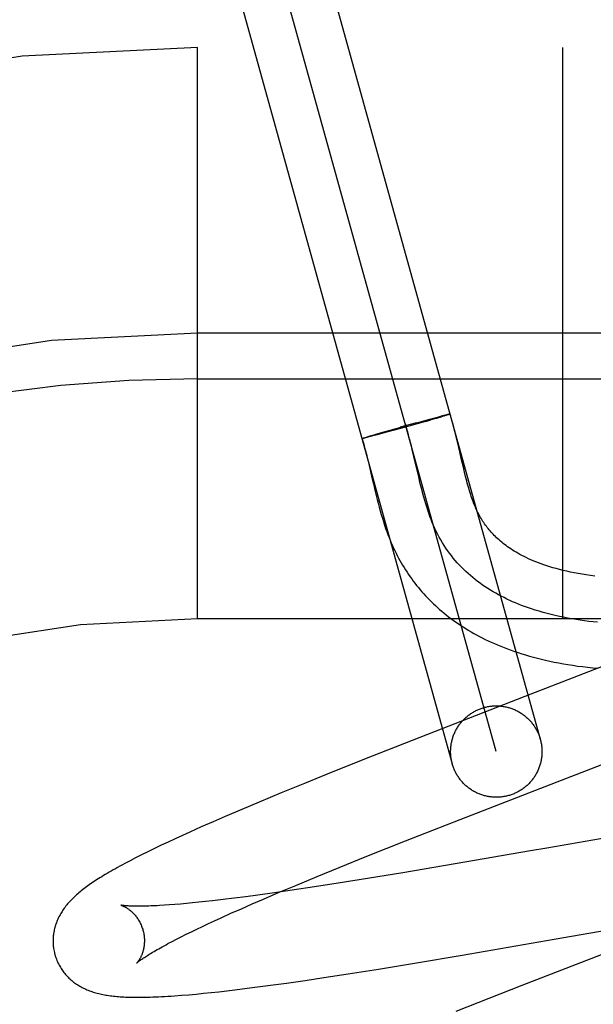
# Model space of a CAD drawing. Header units: inches. Extents: x 0 to 262, y 0 to 169.
# Tile 52 of 78: x 82.752 to 82.877, y 94.92 to 95.135. Entities that reach past the tile are written whole.
import ezdxf

# ---------------------------------------------------------------- set-up
doc = ezdxf.new("R2010")
doc.units = ezdxf.units.IN
doc.header["$LTSCALE"] = 14.3846153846
doc.header["$MEASUREMENT"] = 0
doc.linetypes.add('HIDDEN', pattern=[0.2, 0.1, -0.1])
doc.layers.add('DEFAULT_2', color=8, linetype='HIDDEN')

msp = doc.modelspace()

# ---------------------------------------------------------------- linework, layer by layer
at = {"layer": 'DEFAULT_2', "color": 8, "linetype": 'HIDDEN'}
for p, q in [((82.8146948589, 95.1609622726), (82.8655914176, 94.9779142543)), ((82.8559569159, 94.9752353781), (82.8050620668, 95.1582772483)), ((82.7954258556, 95.1556045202), (82.8463224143, 94.9725565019)), ((84.5380094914, 95.1292563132), (82.0430274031, 95.1292563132)), ((82.7905094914, 95.0042563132), (82.7905094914, 95.1292563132)), ((82.8705094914, 95.0042563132), (82.8705094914, 95.1292563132)), ((82.9005094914, 95.0667563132), (82.7905094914, 95.0667563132)), ((82.7905094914, 95.0567563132), (82.90800949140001, 95.0567563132)), ((82.8383163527, 95.047088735), (82.84107905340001, 95.04784231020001)), ((82.8404508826, 95.0474448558), (82.8416498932, 95.0477874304)), ((82.8410379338, 95.04783145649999), (82.8428217, 95.04830943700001)), ((82.8430219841, 95.04818403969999), (82.8413184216, 95.0476924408)), ((82.8427811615, 95.04829902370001), (82.8438790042, 95.0485877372)), ((82.8428763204, 95.0481415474), (82.8439276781, 95.0484497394)), ((82.8445055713, 95.0487500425), (82.84384303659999, 95.0485788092)), ((82.8445716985, 95.04864157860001), (82.8439276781, 95.0484497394)), ((82.8448777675, 95.0488443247), (82.8444348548, 95.0487314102)), ((82.8449343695, 95.0487516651), (82.8444765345, 95.0486132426)), ((82.8451185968, 95.0489041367), (82.8448164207, 95.04882829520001)), ((82.8451677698, 95.0488237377), (82.8448521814, 95.0487269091)), ((82.84526038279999, 95.0489386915), (82.8450640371, 95.0488899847)), ((82.845303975, 95.0488670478), (82.84509519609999, 95.0488016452)), ((82.8453868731, 95.04896892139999), (82.84526038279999, 95.0489386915)), ((82.84542373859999, 95.0489053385), (82.845303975, 95.0488670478)), ((82.8454978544, 95.0489947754), (82.8453868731, 95.04896892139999)), ((82.8455315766, 95.0489397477), (82.84542373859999, 95.0489053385)), ((82.8455737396, 95.04895464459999), (82.845477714, 95.0489228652)), ((82.8319194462, 95.04530046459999), (82.8361450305, 95.04648825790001)), ((82.8349998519, 95.0459172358), (82.8319265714, 95.0450750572)), ((82.8384759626, 95.0471327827), (82.8349374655, 95.04615157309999)), ((82.8404508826, 95.0474448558), (82.8349998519, 95.0459172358)), ((82.8266475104, 95.04373969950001), (82.8267063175, 95.0437599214)), ((82.8266792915, 95.04375116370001), (82.8267438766, 95.0437729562)), ((82.8267152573, 95.04376378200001), (82.8267855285, 95.043787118)), ((82.8267553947, 95.0437775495), (82.8268312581, 95.0438024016)), ((82.8267996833, 95.04379245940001), (82.826881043, 95.04381879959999)), ((82.826881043, 95.04381879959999), (82.8269926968, 95.0438549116)), ((82.82701599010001, 95.04378429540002), (82.8268989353, 95.04375684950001)), ((82.826957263, 95.0438439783), (82.827120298, 95.0438953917)), ((82.827149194, 95.0438163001), (82.82698669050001, 95.04377786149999)), ((82.8270826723, 95.0438839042), (82.8273007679, 95.04395198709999)), ((82.8273329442, 95.04386174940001), (82.8271134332, 95.0438080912)), ((82.8272636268, 95.0439401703), (82.82755406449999, 95.04402966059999)), ((82.8276432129, 95.0439390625), (82.8272983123, 95.04385280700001)), ((82.827507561, 95.0440152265), (82.8279447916, 95.04414760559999)), ((82.8280842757, 95.0440520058), (82.8275869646, 95.04392519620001)), ((82.82788531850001, 95.0441295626), (82.8285590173, 95.0443299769)), ((82.8287622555, 95.044228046), (82.8280482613, 95.0440424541)), ((82.82851443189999, 95.0443169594), (82.8296403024, 95.04464616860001)), ((82.8299226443, 95.0445353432), (82.8286692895, 95.0442039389)), ((82.8295983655, 95.04463407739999), (82.8319194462, 95.04530046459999)), ((82.8319265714, 95.0450750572), (82.8298948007, 95.04452772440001)), ((82.83156043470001, 95.0451982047), (82.8319194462, 95.04530046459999)), ((82.8475132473, 95.0426947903), (82.8471891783, 95.0440375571)), ((82.83792094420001, 95.0398027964), (82.8375652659, 95.0412940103)), ((82.84795480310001, 95.04080722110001), (82.8475132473, 95.0426947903)), ((82.8389658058, 95.03530697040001), (82.83792094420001, 95.0398027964)), ((82.8483599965, 95.0390527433), (82.84795480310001, 95.04080722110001)), ((82.8278907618, 95.0387559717), (82.8282714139, 95.03715001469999)), ((82.8487434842, 95.03741361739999), (82.8483599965, 95.0390527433)), ((82.8489924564, 95.0363777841), (82.8487434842, 95.03741361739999)), ((82.8393237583, 95.03381803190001), (82.8389658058, 95.03530697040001)), ((82.84923912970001, 95.035383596), (82.8489924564, 95.0363777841)), ((82.8290468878, 95.0338038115), (82.8294515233, 95.0320945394)), ((83.7905094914, 95.0042563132), (82.7905094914, 95.0042563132)), ((82.8797227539, 94.99402349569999), (82.86223493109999, 94.9872526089)), ((82.86223493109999, 94.9872526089), (82.84091488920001, 94.9789830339)), ((82.84091488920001, 94.9789830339), (82.8287570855, 94.9742087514)), ((82.8287570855, 94.9742087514), (82.820170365, 94.9707892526)), ((82.869286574, 94.9686400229), (82.8836551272, 94.97419977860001)), ((82.820170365, 94.9707892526), (82.8139298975, 94.9682694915)), ((82.8139298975, 94.9682694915), (82.8088873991, 94.96620616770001)), ((82.8480434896, 94.96039984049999), (82.869286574, 94.9686400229)), ((82.8088873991, 94.96620616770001), (82.8040082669, 94.9641810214)), ((82.8040082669, 94.9641810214), (82.8002342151, 94.96259116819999)), ((82.8002342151, 94.96259116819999), (82.7965843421, 94.9610303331)), ((82.7939333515, 94.9598797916), (82.7913588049, 94.95874659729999)), ((82.7965843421, 94.9610303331), (82.7939333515, 94.9598797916)), ((82.83604808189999, 94.9556888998), (82.8480434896, 94.96039984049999)), ((82.788862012, 94.9576304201), (82.7872418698, 94.9568957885)), ((82.7913588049, 94.95874659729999), (82.788862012, 94.9576304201)), ((82.78411635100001, 94.95545159), (82.7826111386, 94.9547413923)), ((82.7856592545, 94.95616928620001), (82.78411635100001, 94.95545159)), ((82.7872418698, 94.9568957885), (82.7856592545, 94.95616928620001)), ((82.8276410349, 94.95234095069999), (82.83604808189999, 94.9556888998)), ((82.8822848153, 94.9567999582), (82.8669863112, 94.9541200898)), ((82.779689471, 94.95332971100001), (82.7782992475, 94.9526398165)), ((82.7811350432, 94.9540341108), (82.779689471, 94.95332971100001)), ((82.7826111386, 94.9547413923), (82.7811350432, 94.9540341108)), ((82.8634336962, 94.95349921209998), (82.8469635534, 94.95065028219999)), ((82.8669863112, 94.9541200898), (82.8634336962, 94.95349921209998)), ((82.776990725, 94.9519777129), (82.77576922, 94.9513468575)), ((82.7782992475, 94.9526398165), (82.776990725, 94.9519777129)), ((82.8215743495, 94.9498918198), (82.8276410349, 94.95234095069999)), ((82.81670622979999, 94.94790077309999), (82.8215743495, 94.9498918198)), ((82.8355086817, 94.94871874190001), (82.82775698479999, 94.94744829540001)), ((82.8469635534, 94.95065028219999), (82.8355086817, 94.94871874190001)), ((82.81203190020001, 94.94596232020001), (82.81670622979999, 94.94790077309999)), ((82.82775698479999, 94.94744829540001), (82.8213416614, 94.9464270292)), ((82.80742187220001, 94.9443438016), (82.8037643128, 94.9438375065)), ((82.8050085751, 94.9429869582), (82.8084461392, 94.9444539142)), ((82.8112306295, 94.94489171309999), (82.80742187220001, 94.9443438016)), ((82.8084461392, 94.9444539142), (82.81203190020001, 94.94596232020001)), ((82.8161874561, 94.945631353), (82.8112306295, 94.94489171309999)), ((82.8213416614, 94.9464270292), (82.8161874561, 94.945631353)), ((82.79086324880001, 94.9422711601), (82.7894674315, 94.942130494)), ((82.7923104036, 94.9424244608), (82.79086324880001, 94.9422711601)), ((82.7938075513, 94.9425902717), (82.7923104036, 94.9424244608)), ((82.79614400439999, 94.94286209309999), (82.7938075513, 94.9425902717)), ((82.7985853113, 94.94316107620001), (82.79614400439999, 94.94286209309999)), ((82.8011269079, 94.943486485), (82.7985853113, 94.94316107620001)), ((82.8037643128, 94.9438375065), (82.8011269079, 94.943486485)), ((82.8025340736, 94.9419161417), (82.8050085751, 94.9429869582)), ((82.7844238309, 94.9416953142), (82.7833047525, 94.94161829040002)), ((82.7856011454, 94.941784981), (82.7844238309, 94.9416953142)), ((82.7868350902, 94.94188737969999), (82.7856011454, 94.941784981)), ((82.7881242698, 94.94200255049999), (82.7868350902, 94.94188737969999)), ((82.7894674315, 94.942130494), (82.7881242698, 94.94200255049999)), ((82.7978707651, 94.9398570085), (82.80015333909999, 94.9408722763)), ((82.80015333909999, 94.9408722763), (82.8025340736, 94.9419161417)), ((82.7929502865, 94.937608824), (82.7942960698, 94.9382329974)), ((82.7942960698, 94.9382329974), (82.7956905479, 94.93887198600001)), ((82.7956905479, 94.93887198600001), (82.7978707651, 94.9398570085)), ((82.7880778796, 94.93527197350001), (82.78921696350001, 94.93583092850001)), ((82.78921696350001, 94.93583092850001), (82.7904095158, 94.9364071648)), ((82.7904095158, 94.9364071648), (82.7916543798, 94.9370000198)), ((82.7916543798, 94.9370000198), (82.7929502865, 94.937608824)), ((82.89377838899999, 94.93655845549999), (82.86156034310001, 94.9240828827)), ((82.8686213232, 94.9342008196), (82.8873906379, 94.9374875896)), ((82.7840783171, 94.93322377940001), (82.7849919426, 94.93370574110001)), ((82.7849919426, 94.93370574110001), (82.7859640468, 94.9342084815)), ((82.7859640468, 94.9342084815), (82.7869932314, 94.93473092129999)), ((82.7869932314, 94.93473092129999), (82.7880778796, 94.93527197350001)), ((82.848490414, 94.93072007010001), (82.8686213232, 94.9342008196)), ((82.83804915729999, 94.9289648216), (82.848490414, 94.93072007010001)), ((82.8235506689, 94.9266270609), (82.8301383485, 94.927671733)), ((82.8301383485, 94.927671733), (82.83804915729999, 94.9289648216)), ((82.81004693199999, 94.924613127), (82.8140770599, 94.92519248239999)), ((82.8140770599, 94.92519248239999), (82.8182216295, 94.9258088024)), ((82.8182216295, 94.9258088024), (82.8235506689, 94.9266270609)), ((82.7952173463, 94.9227191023), (82.7969456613, 94.92291477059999)), ((82.7969456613, 94.92291477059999), (82.7987143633, 94.923123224)), ((82.7987143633, 94.923123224), (82.80143687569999, 94.92345860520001)), ((82.80143687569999, 94.92345860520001), (82.8042343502, 94.9238194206)), ((82.8042343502, 94.9238194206), (82.8071044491, 94.92420452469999)), ((82.8071044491, 94.92420452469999), (82.81004693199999, 94.924613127)), ((82.86156034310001, 94.9240828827), (82.8470774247, 94.9184165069)), ((82.7870261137, 94.921929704), (82.7886110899, 94.9220611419)), ((82.7886110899, 94.9220611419), (82.7902282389, 94.9222070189)), ((82.7902282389, 94.9222070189), (82.7918652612, 94.92236546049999)), ((82.7918652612, 94.92236546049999), (82.7935262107, 94.92253612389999)), ((82.7935262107, 94.92253612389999), (82.7952173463, 94.9227191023))]:
    msp.add_line(p, q, dxfattribs=at)
for points in [[(82.845672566, 95.0490331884), (82.845634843, 95.04902525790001), (82.8455931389, 95.0490162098), (82.8455474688, 95.0490060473), (82.84545609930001, 95.04898414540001)], [(82.84581226, 95.0490494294), (82.8458110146, 95.0490465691), (82.8458056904, 95.0490424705), (82.8457962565, 95.04903723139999), (82.8457827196, 95.04903085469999), (82.8457650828, 95.0490233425), (82.8457433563, 95.0490146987), (82.8457175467, 95.04900492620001), (82.8456876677, 95.0489940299), (82.8456537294, 95.04898201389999), (82.8456157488, 95.04896888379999), (82.8455737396, 95.04895464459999)], [(82.8458294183, 95.0490560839), (82.8458239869, 95.0490571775), (82.8458144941, 95.0490571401), (82.8458009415, 95.0490559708), (82.8457833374, 95.04905367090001), (82.8457616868, 95.0490502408), (82.8457360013, 95.0490456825), (82.8457062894, 95.0490399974), (82.845638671, 95.0490247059)], [(82.8456742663, 95.0490320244), (82.8457058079, 95.04903820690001), (82.8457332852, 95.0490432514), (82.8457566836, 95.0490471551), (82.8457759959, 95.049049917), (82.8457912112, 95.04905153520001), (82.84580232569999, 95.0490520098), (82.8458093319, 95.0490513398), (82.84581226, 95.0490494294)], [(82.8457266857, 95.04900675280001), (82.8457536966, 95.0490168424), (82.8457766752, 95.0490258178), (82.8457956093, 95.04903367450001), (82.8458104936, 95.0490404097), (82.8458213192, 95.04904602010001), (82.8458280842, 95.049050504), (82.8458307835, 95.0490538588)], [(82.8471891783, 95.0440375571), (82.8470155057, 95.0447372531), (82.84683251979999, 95.0454574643), (82.84663885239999, 95.0461992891), (82.8464329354, 95.04696397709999), (82.84621312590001, 95.04775234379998), (82.84597734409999, 95.04856575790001), (82.8458307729, 95.04905475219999)], [(82.8375652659, 95.0412940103), (82.8373831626, 95.04203535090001), (82.8371764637, 95.04285469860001), (82.8369643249, 95.04366860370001), (82.836745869, 95.0444761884), (82.8365202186, 95.045276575), (82.8362864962, 95.04606888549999), (82.8360438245, 95.04685224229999)], [(82.8265432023, 95.0436921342), (82.82654539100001, 95.04369540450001), (82.8265518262, 95.0436998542), (82.8265625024, 95.0437054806), (82.8265774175, 95.0437122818), (82.82659656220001, 95.0437202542), (82.82661993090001, 95.043729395), (82.8266475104, 95.04373969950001)], [(82.8266465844, 95.04370230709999), (82.8266191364, 95.0436973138), (82.8265958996, 95.0436934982), (82.826576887, 95.0436908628), (82.82656210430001, 95.0436894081), (82.8265515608, 95.04368913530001), (82.8265452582, 95.0436900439)], [(82.82655423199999, 95.04369471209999), (82.8267331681, 95.04311257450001), (82.8269290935, 95.0424453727), (82.8271239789, 95.04175141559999), (82.8273174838, 95.04103342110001), (82.8275094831, 95.0402941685), (82.827700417, 95.0395346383), (82.8278907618, 95.0387559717)], [(82.82673997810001, 95.0437220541), (82.8267028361, 95.04371432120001), (82.8266698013, 95.0437077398), (82.82664089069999, 95.04370231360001), (82.82661611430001, 95.0436980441), (82.8265954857, 95.0436949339), (82.8265790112, 95.04369298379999), (82.8265667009, 95.04369219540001), (82.82655855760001, 95.0436925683), (82.8265545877, 95.0436941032)], [(82.8265547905, 95.04369679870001), (82.8265591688, 95.0437006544), (82.82656771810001, 95.04370566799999), (82.8265804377, 95.0437118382), (82.8265973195, 95.0437191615), (82.8266183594, 95.0437276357), (82.8266435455, 95.04373725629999), (82.8266728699, 95.04374802)], [(82.8269292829, 95.04376442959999), (82.8268465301, 95.0437448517), (82.8267982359, 95.04373401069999), (82.8267540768, 95.04372433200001), (82.8267140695, 95.0437158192)], [(82.8282714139, 95.03715001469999), (82.8286553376, 95.03549380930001), (82.8290468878, 95.0338038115)], [(82.8775053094, 95.0136282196), (82.876565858, 95.01374966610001), (82.875648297, 95.013880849), (82.8747516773, 95.01402160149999), (82.8738736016, 95.014172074), (82.8730161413, 95.0143316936), (82.8721798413, 95.01450005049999), (82.8713665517, 95.01467639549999), (82.87057794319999, 95.01485990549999), (82.8698144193, 95.01504996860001), (82.86907702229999, 95.0152457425), (82.86836499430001, 95.01544678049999), (82.8676781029, 95.01565250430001), (82.8670156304, 95.01586249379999), (82.86637709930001, 95.0160762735), (82.8657614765, 95.0162935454), (82.8651678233, 95.01651401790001), (82.8645954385, 95.0167373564), (82.8640434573, 95.0169633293), (82.8635114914, 95.0171915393), (82.862998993, 95.01742163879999), (82.8625053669, 95.0176533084), (82.862030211, 95.0178861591), (82.8615724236, 95.0181201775), (82.8611311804, 95.0183552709), (82.86070545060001, 95.0185915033), (82.8602941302, 95.01882902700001), (82.8598966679, 95.0190677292), (82.859512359, 95.0193076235), (82.8591407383, 95.0195486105), (82.858781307, 95.01979063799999), (82.858433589, 95.0200336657), (82.85809701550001, 95.02027774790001), (82.8577713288, 95.0205227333), (82.8574561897, 95.02076853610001), (82.8571513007, 95.0210150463), (82.85685638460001, 95.02126214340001), (82.8565711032, 95.02150976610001), (82.8562951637, 95.02175782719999), (82.85602819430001, 95.0220063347), (82.8557698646, 95.02225527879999), (82.855519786, 95.0225047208), (82.8552776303, 95.022754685), (82.8550429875, 95.02300531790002), (82.8548154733, 95.0232567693), (82.8545947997, 95.0235091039), (82.8543806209, 95.0237624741), (82.854172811, 95.0240168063), (82.8539712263, 95.02427205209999), (82.8537755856, 95.0245283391), (82.8535859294, 95.0247853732), (82.8534012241, 95.0250443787), (82.8532209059, 95.0253060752), (82.8530439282, 95.02557201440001), (82.8528690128, 95.0258443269), (82.8526967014, 95.0261224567), (82.8525262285, 95.0264079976), (82.852360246, 95.0266967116), (82.852200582, 95.0269851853), (82.8520481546, 95.02727120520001), (82.8519052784, 95.0275494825), (82.8517689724, 95.02782488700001), (82.8516380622, 95.0280992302), (82.8515104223, 95.0283767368), (82.851383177, 95.02866407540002), (82.8512561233, 95.0289624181), (82.8511274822, 95.02927652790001), (82.8509981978, 95.0296046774), (82.850869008, 95.029945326), (82.85074009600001, 95.0302981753), (82.85061187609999, 95.03066214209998), (82.8504843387, 95.0310372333), (82.8503576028, 95.0314230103), (82.8502315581, 95.03181969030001), (82.8501061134, 95.0322273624), (82.8499811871, 95.0326460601), (82.8498566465, 95.03307600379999), (82.849732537, 95.0335167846), (82.84960882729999, 95.03396810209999), (82.8494854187, 95.0344298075), (82.8493622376, 95.0349016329), (82.84923912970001, 95.035383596)], [(82.8781027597, 95.0035000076), (82.87715508, 95.00360088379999), (82.8762119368, 95.00371194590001), (82.8752736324, 95.00383338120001), (82.8743404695, 95.00396537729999), (82.87341275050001, 95.0041081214), (82.8724907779, 95.0042618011), (82.8715748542, 95.00442660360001), (82.8706652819, 95.0046027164), (82.8697623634, 95.0047903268), (82.8688664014, 95.0049896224), (82.8679776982, 95.00520079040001), (82.8670965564, 95.0054240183), (82.8662232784, 95.0056594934), (82.86535816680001, 95.0059074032), (82.86450152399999, 95.0061679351), (82.86365365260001, 95.0064412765), (82.862814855, 95.0067276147), (82.8621465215, 95.00696764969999), (82.8614844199, 95.0072163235), (82.8608287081, 95.0074737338), (82.8601795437, 95.0077399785), (82.8595370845, 95.0080151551), (82.8589014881, 95.0082993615), (82.8582729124, 95.00859269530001), (82.857651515, 95.0088952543), (82.8570374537, 95.0092071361), (82.8564308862, 95.0095284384), (82.8558319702, 95.0098592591), (82.8552408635, 95.0101996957), (82.8546577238, 95.0105498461), (82.85408270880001, 95.0109098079), (82.8535159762, 95.0112796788), (82.8529576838, 95.0116595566), (82.8524079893, 95.012049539), (82.8518670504, 95.0124497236), (82.8513350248, 95.0128602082), (82.8508120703, 95.01328109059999), (82.8502983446, 95.0137124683), (82.8497940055, 95.0141544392), (82.84929921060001, 95.01460710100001), (82.8488141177, 95.01507055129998), (82.8483388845, 95.0155448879), (82.8478736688, 95.0160302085), (82.8474186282, 95.0165266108), (82.8469739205, 95.0170341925), (82.8465397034, 95.0175530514), (82.8461161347, 95.0180832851), (82.8457033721, 95.01862499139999), (82.8453015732, 95.0191782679), (82.8449108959, 95.0197432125), (82.8445314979, 95.02031992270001), (82.8441635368, 95.0209084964), (82.8438071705, 95.02150903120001), (82.8434625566, 95.0221216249), (82.8431298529, 95.0227463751), (82.842809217, 95.0233833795), (82.8425008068, 95.02403273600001), (82.8422047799, 95.0246945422), (82.84193114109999, 95.025344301), (82.8416685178, 95.0260050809), (82.8414162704, 95.02667624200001), (82.8411737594, 95.0273571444), (82.840940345, 95.028047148), (82.8407153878, 95.028745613), (82.840498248, 95.0294518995), (82.84028828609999, 95.0301653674), (82.8400848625, 95.0308853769), (82.8398873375, 95.031611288), (82.8396950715, 95.0323424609), (82.839507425, 95.03307825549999), (82.8393237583, 95.03381803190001)], [(82.8294515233, 95.0320945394), (82.8296601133, 95.0312387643), (82.82987322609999, 95.03038660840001), (82.8300910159, 95.0295411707), (82.8303135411, 95.02870561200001), (82.8305407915, 95.0278827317), (82.830772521, 95.0270754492), (82.83100841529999, 95.02628642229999), (82.8312479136, 95.02551840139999), (82.8314902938, 95.02477381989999), (82.831734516, 95.02405544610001), (82.8319797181, 95.02336484), (82.8322239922, 95.0227058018), (82.8324682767, 95.0220740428), (82.8327119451, 95.02146954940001), (82.8329584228, 95.02088268), (82.8332099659, 95.0203077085), (82.8334666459, 95.0197439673), (82.83373120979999, 95.0191851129), (82.8340024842, 95.01863351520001), (82.8342803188, 95.0180892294), (82.8345645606, 95.0175523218), (82.83485476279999, 95.0170233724), (82.8351515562, 95.01650100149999), (82.8354554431, 95.0159842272), (82.83576661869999, 95.01547269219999), (82.8360855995, 95.0149655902), (82.8364120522, 95.01446350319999), (82.8367458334, 95.0139666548), (82.837086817, 95.01347522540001), (82.837434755, 95.0129895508), (82.8377898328, 95.0125093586), (82.8381521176, 95.0120345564), (82.8385217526, 95.011564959), (82.8388989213, 95.0111003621), (82.8392836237, 95.0106408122), (82.8396759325, 95.0101862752), (82.8400758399, 95.0097368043), (82.84048335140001, 95.00929243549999), (82.8408985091, 95.00885317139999), (82.8413213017, 95.0084190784), (82.84175189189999, 95.0079900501), (82.8421903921, 95.0075660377), (82.8426369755, 95.0071469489), (82.8430918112, 95.0067327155), (82.8435550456, 95.00632330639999), (82.8440268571, 95.0059186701), (82.844507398, 95.00551878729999), (82.8449968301, 95.0051236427), (82.8454953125, 95.0047332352), (82.8460029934, 95.00434758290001), (82.8465200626, 95.00396668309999), (82.8470466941, 95.0035905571), (82.847583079, 95.0032192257), (82.84812943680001, 95.00285270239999), (82.8486859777, 95.00249101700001), (82.8492529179, 95.0021342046), (82.8498304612, 95.0017823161), (82.8504187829, 95.00143542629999), (82.85101816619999, 95.0010935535), (82.8516288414, 95.0007567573), (82.8522511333, 95.0004250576), (82.8528853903, 95.00009849), (82.8535319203, 94.99977712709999), (82.8541910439, 94.9994610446), (82.8548630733, 94.99915033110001), (82.85554827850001, 94.9988451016), (82.8562470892, 94.99854540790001), (82.85695990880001, 94.99825133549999), (82.8576871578, 94.99796299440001), (82.8584292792, 94.9976805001), (82.8591866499, 94.99740400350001), (82.8599596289, 94.99713366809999), (82.8607487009, 94.9968696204), (82.8615543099, 94.996612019), (82.8623769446, 94.9963610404), (82.8632170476, 94.99611688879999), (82.8640752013, 94.9958797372), (82.8649518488, 94.9956498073), (82.8658478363, 94.99542723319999), (82.8667640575, 94.99521219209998), (82.8677008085, 94.9950050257), (82.8686589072, 94.9948059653), (82.8696376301, 94.99461555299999), (82.87063663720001, 94.99443420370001), (82.87165546, 94.994262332), (82.87269232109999, 94.99410052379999), (82.8737506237, 94.993948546), (82.8748306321, 94.99380670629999), (82.875939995, 94.9936744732), (82.87708620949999, 94.99355171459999), (82.8782701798, 94.9934392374)], [(82.8532782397, 94.9848691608), (82.8534833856, 94.9849238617), (82.85368955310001, 94.9849741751), (82.8538967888, 94.9850201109), (82.8541049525, 94.9850616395), (82.8543139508, 94.9850987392), (82.85452368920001, 94.98513139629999), (82.8547340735, 94.9851595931), (82.8549450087, 94.9851833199), (82.8551563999, 94.98520256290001), (82.8553681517, 94.9852173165), (82.8555801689, 94.98522757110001), (82.8557923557, 94.985233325), (82.8560046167, 94.98523457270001), (82.8562168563, 94.9852313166), (82.8564289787, 94.9852235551), (82.85664088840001, 94.9852112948), (82.85685248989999, 94.98519453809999), (82.857063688, 94.9851732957), (82.85727438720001, 94.985147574), (82.8574844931, 94.9851173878), (82.8576939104, 94.9850827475), (82.8579025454, 94.9850436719), (82.8581103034, 94.9850001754), (82.8583170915, 94.9849522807), (82.8585228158, 94.9849000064), (82.8587273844, 94.9848433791), (82.85893070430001, 94.98478242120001), (82.8591326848, 94.9847171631), (82.8593332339, 94.9846476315), (82.8595322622, 94.9845738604), (82.8597296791, 94.9844958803), (82.8599253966, 94.9844137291), (82.86011932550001, 94.984327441), (82.8603113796, 94.9842370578), (82.860501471, 94.9841426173), (82.8606895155, 94.9840441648), (82.8608754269, 94.98394174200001), (82.8610591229, 94.98383539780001), (82.8612405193, 94.9837251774), (82.8614195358, 94.983611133), (82.86159609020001, 94.9834933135), (82.8617701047, 94.98337177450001), (82.8619414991, 94.9832465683), (82.8621101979, 94.98311775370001), (82.86227612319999, 94.98298538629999), (82.8624392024, 94.9828495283), (82.8625993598, 94.9827102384), (82.8627565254, 94.9825675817), (82.8629106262, 94.9824216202), (82.863061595, 94.98227242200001), (82.8632093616, 94.98212005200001), (82.8633538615, 94.981964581), (82.8634950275, 94.981806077), (82.8636327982, 94.98164461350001), (82.8637671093, 94.98148026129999), (82.8638979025, 94.98131309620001), (82.8640251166, 94.9811431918), (82.8641486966, 94.9809706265), (82.8642685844, 94.9807954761), (82.8643847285, 94.98061782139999), (82.8644970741, 94.9804377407), (82.864605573, 94.9802553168), (82.8647101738, 94.9800706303), (82.864810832, 94.9798837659), (82.86490749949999, 94.97969480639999), (82.8650001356, 94.9795038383), (82.8650886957, 94.97931094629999), (82.8651731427, 94.97911621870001), (82.8652534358, 94.9789197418), (82.8653295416, 94.9787216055), (82.86540142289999, 94.97852189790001), (82.86546905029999, 94.9783207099), (82.8655323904, 94.9781181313), (82.8655914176, 94.9779142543)], [(82.8463224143, 94.9725565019), (82.8462677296, 94.9727615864), (82.84621740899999, 94.972967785), (82.8461714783, 94.9731750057), (82.8461299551, 94.97338315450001), (82.846092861, 94.97359213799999), (82.8460602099, 94.9738018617), (82.8460320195, 94.9740122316), (82.84600829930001, 94.9742231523), (82.8459890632, 94.9744345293), (82.8459743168, 94.97464626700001), (82.8459640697, 94.9748582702), (82.8459583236, 94.9750704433), (82.84595708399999, 94.9752826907), (82.8459603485, 94.9754949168), (82.8459681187, 94.97570702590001), (82.845980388, 94.9759189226), (82.8459971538, 94.97613051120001), (82.8460184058, 94.9763416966), (82.8460441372, 94.9765523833), (82.8460743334, 94.9767624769), (82.846108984, 94.97697188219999), (82.8461480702, 94.97718050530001), (82.84619157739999, 94.97738825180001), (82.8462394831, 94.9775950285), (82.8462917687, 94.9778007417), (82.8463484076, 94.97800529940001), (82.8464093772, 94.97820860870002), (82.8464746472, 94.97841057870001), (82.846544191, 94.9786111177), (82.84661797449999, 94.97881013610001), (82.8466959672, 94.9790075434), (82.8467781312, 94.9792032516), (82.84686443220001, 94.9793971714), (82.84695482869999, 94.9795892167), (82.8470492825, 94.9797792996), (82.8471477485, 94.9799673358), (82.847250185, 94.98015323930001), (82.8473565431, 94.98033692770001), (82.8474667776, 94.9805183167), (82.8475808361, 94.9806973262), (82.84769867, 94.9808738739), (82.8478202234, 94.98104788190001), (82.84794544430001, 94.9812192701), (82.84807427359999, 94.98138796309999), (82.8482066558, 94.98155388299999), (82.8483425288, 94.9817169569), (82.84848183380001, 94.9818771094), (82.8486245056, 94.9820342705), (82.8487704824, 94.9821883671), (82.84891969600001, 94.98233933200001), (82.84907208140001, 94.982487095), (82.8492275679, 94.9826315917), (82.84938608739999, 94.9827727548), (82.8495475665, 94.98291052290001), (82.8497119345, 94.9830448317), (82.8498791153, 94.983175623), (82.8500490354, 94.9833028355), (82.8502216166, 94.9834264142), (82.8503967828, 94.9835463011), (82.8505744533, 94.98366244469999), (82.8507545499, 94.98377479), (82.8509369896, 94.98388328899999), (82.85112169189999, 94.9839878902), (82.8513085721, 94.9840885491), (82.8514975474, 94.9841852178), (82.8516885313, 94.98427785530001), (82.851881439, 94.9843664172), (82.8520761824, 94.9844508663), (82.8522726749, 94.9845311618), (82.8524708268, 94.9846072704), (82.85267055, 94.9846791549), (82.8528717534, 94.9847467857), (82.8530743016, 94.9848101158), (82.8532782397, 94.9848691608)], [(82.8655914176, 94.9779142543), (82.86564610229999, 94.9777091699), (82.8656964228, 94.9775029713), (82.8657423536, 94.97729575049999), (82.86578387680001, 94.97708760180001), (82.8658209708, 94.97687861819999), (82.865853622, 94.97666889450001), (82.86588181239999, 94.97645852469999), (82.8659055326, 94.976247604), (82.8659247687, 94.97603622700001), (82.8659395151, 94.97582448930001), (82.8659497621, 94.9756124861), (82.8659555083, 94.975400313), (82.8659567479, 94.9751880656), (82.8659534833, 94.9749758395), (82.86594571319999, 94.97476373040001), (82.8659334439, 94.9745518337), (82.865916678, 94.97434024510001), (82.8658954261, 94.97412905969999), (82.86586969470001, 94.97391837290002), (82.8658394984, 94.9737082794), (82.8658048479, 94.9734988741), (82.8657657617, 94.9732902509), (82.8657222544, 94.97308250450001), (82.8656743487, 94.9728757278), (82.8656220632, 94.97267001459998), (82.8655654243, 94.97246545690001), (82.8655044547, 94.9722621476), (82.86543918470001, 94.9720601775), (82.8653696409, 94.97185963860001), (82.8652958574, 94.9716606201), (82.8652178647, 94.9714632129), (82.8651357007, 94.9712675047), (82.8650493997, 94.9710735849), (82.8649590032, 94.97088153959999), (82.8648645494, 94.9706914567), (82.8647660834, 94.9705034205), (82.8646636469, 94.97031751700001), (82.8645572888, 94.97013382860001), (82.8644470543, 94.9699524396), (82.8643329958, 94.9697734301), (82.86421516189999, 94.9695968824), (82.8640936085, 94.96942287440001), (82.8639683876, 94.96925148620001), (82.8638395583, 94.9690827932), (82.8637071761, 94.9689168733), (82.8635713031, 94.9687537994), (82.8634319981, 94.9685936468), (82.8632893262, 94.9684364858), (82.86314334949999, 94.9682823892), (82.8629941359, 94.9681314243), (82.8628417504, 94.9679836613), (82.86268626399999, 94.9678391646), (82.8625277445, 94.9676980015), (82.8623662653, 94.96756023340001), (82.8622018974, 94.9674259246), (82.8620347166, 94.9672951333), (82.8618647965, 94.9671679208), (82.8616922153, 94.96704434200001), (82.8615170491, 94.9669244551), (82.8613393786, 94.9668083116), (82.861159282, 94.9666959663), (82.86097684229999, 94.9665874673), (82.8607921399, 94.96648286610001), (82.86060525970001, 94.9663822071), (82.86041628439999, 94.9662855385), (82.8602253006, 94.966192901), (82.8600323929, 94.9661043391), (82.8598376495, 94.96601989), (82.859641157, 94.96593959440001), (82.8594430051, 94.9658634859), (82.85924328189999, 94.9657916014), (82.85904207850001, 94.9657239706), (82.8588395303, 94.96566064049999), (82.8586355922, 94.96560159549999)], [(82.8586355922, 94.96560159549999), (82.8584304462, 94.9655468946), (82.8582242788, 94.96549658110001), (82.8580170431, 94.96545064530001), (82.8578088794, 94.9654091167), (82.8575998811, 94.965372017), (82.8573901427, 94.9653393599), (82.8571797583, 94.9653111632), (82.85696882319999, 94.96528743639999), (82.856757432, 94.96526819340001), (82.8565456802, 94.9652534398), (82.856333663, 94.96524318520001), (82.8561214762, 94.96523743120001), (82.8559092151, 94.96523618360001), (82.8556969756, 94.9652394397), (82.8554848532, 94.96524720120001), (82.8552729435, 94.9652594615), (82.855061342, 94.9652762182), (82.85485014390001, 94.9652974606), (82.8546394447, 94.9653231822), (82.8544293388, 94.9653533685), (82.85421992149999, 94.9653880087), (82.8540112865, 94.9654270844), (82.85380352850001, 94.9654705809), (82.8535967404, 94.96551847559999), (82.85339101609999, 94.9655707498), (82.85318644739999, 94.9656273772), (82.8529831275, 94.9656883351), (82.8527811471, 94.96575359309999), (82.852580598, 94.9658231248), (82.8523815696, 94.9658968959), (82.85218415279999, 94.965974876), (82.8519884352, 94.9660570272), (82.8517945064, 94.9661433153), (82.8516024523, 94.9662336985), (82.8514123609, 94.966328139), (82.8512243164, 94.9664265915), (82.851038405, 94.9665290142), (82.85085470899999, 94.9666353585), (82.85067331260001, 94.96674557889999), (82.8504942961, 94.9668596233), (82.8503177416, 94.9669774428), (82.8501437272, 94.9670989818), (82.8499723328, 94.96722418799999), (82.849803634, 94.9673530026), (82.8496377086, 94.9674853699), (82.8494746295, 94.967621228), (82.8493144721, 94.9677605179), (82.84915730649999, 94.9679031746), (82.8490032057, 94.9680491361), (82.8488522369, 94.9681983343), (82.84870447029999, 94.96835070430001), (82.8485599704, 94.9685061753), (82.8484188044, 94.9686646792), (82.8482810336, 94.96882614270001), (82.8481467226, 94.968990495), (82.84801592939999, 94.96915766), (82.8478887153, 94.9693275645), (82.8477651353, 94.9695001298), (82.8476452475, 94.96967528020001), (82.8475291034, 94.9698529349), (82.84741675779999, 94.9700330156), (82.8473082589, 94.97021543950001), (82.8472036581, 94.970400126), (82.8471029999, 94.97058699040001), (82.8470063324, 94.9707759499), (82.8469136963, 94.97096691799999), (82.8468251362, 94.9711598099), (82.8467406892, 94.9713545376), (82.84666039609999, 94.9715510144), (82.8465842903, 94.9717491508), (82.8465124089, 94.9719488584), (82.8464447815, 94.97215004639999), (82.8463814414, 94.9723526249), (82.8463224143, 94.9725565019)], [(82.77576922, 94.9513468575), (82.7751892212, 94.9510424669), (82.7746287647, 94.9507450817), (82.7740871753, 94.9504544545), (82.7735638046, 94.95017034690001), (82.7730579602, 94.949892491), (82.772569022, 94.9496206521), (82.7720962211, 94.9493545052), (82.7716388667, 94.94909375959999), (82.7711962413, 94.9488380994), (82.7707676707, 94.94858722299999), (82.77035247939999, 94.9483408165), (82.7699500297, 94.9480985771), (82.7695596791, 94.9478601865), (82.7691808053, 94.94762532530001), (82.7688128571, 94.94739370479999), (82.7684552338, 94.94716499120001), (82.7681075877, 94.9469389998), (82.7677695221, 94.9467155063), (82.7674406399, 94.94649427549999), (82.7671205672, 94.9462750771), (82.76680888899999, 94.94605764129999), (82.76650521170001, 94.9458416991), (82.7662091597, 94.9456269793), (82.7659203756, 94.9454132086), (82.76563848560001, 94.94520008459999), (82.765363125, 94.9449872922), (82.76509399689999, 94.94477454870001), (82.7648307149, 94.9445614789), (82.7645732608, 94.9443479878), (82.7643215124, 94.9441338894), (82.76407537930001, 94.9439190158), (82.7638347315, 94.94370315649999), (82.76359954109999, 94.9434861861), (82.7633697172, 94.94326791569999), (82.7631453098, 94.943048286), (82.7629263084, 94.94282718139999), (82.7627127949, 94.9426045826), (82.7625048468, 94.94238047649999), (82.76230245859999, 94.9421547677), (82.7621056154, 94.941927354), (82.7619144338, 94.9416982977), (82.7617290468, 94.94146770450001), (82.761549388, 94.94123544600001), (82.7613755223, 94.9410015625), (82.76120727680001, 94.9407657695), (82.7610445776, 94.94052788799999), (82.7608873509, 94.9402877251), (82.76073542, 94.9400448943), (82.76058915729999, 94.93979987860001), (82.7604487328, 94.9395528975), (82.7603144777, 94.9393045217), (82.7601866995, 94.9390553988), (82.76006540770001, 94.93880570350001), (82.7599507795, 94.9385560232), (82.7598424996, 94.9383058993), (82.7597404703, 94.9380552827), (82.7596444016, 94.9378035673), (82.7595540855, 94.9375501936), (82.75946948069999, 94.9372949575), (82.7593904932, 94.9370373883), (82.7593172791, 94.9367777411), (82.75924995, 94.936516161), (82.7591885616, 94.9362525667), (82.7591331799, 94.9359868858), (82.7590839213, 94.9357192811), (82.7590408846, 94.93544983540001), (82.7590041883, 94.93517876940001), (82.7589739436, 94.934906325), (82.7589502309, 94.93463257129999), (82.7589331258, 94.9343575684), (82.75892271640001, 94.93408162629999), (82.75891907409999, 94.9338050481), (82.7589222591, 94.9335279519), (82.7589323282, 94.9332504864), (82.7589493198, 94.9329728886), (82.75897326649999, 94.9326953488), (82.75900418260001, 94.9324181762), (82.759042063, 94.93214170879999), (82.75908691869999, 94.93186606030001), (82.75913875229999, 94.9315913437), (82.7591975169, 94.9313179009), (82.75926314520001, 94.9310460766), (82.7593249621, 94.9308140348)], [(82.773754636, 94.9416367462), (82.7737414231, 94.9416396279), (82.7737302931, 94.9416421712), (82.7737345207, 94.94164103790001), (82.7737489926, 94.9416371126), (82.7737711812, 94.9416307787), (82.7738006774, 94.94162192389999), (82.773837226, 94.9416103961), (82.7738805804, 94.9415960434), (82.7739303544, 94.9415787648), (82.7739862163, 94.9415584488), (82.774047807, 94.9415350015), (82.7741147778, 94.94150833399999), (82.7741868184, 94.9414783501), (82.7742635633, 94.9414449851), (82.7743448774, 94.9414080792), (82.7744306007, 94.941367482), (82.7745204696, 94.9413230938), (82.7746142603, 94.941274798), (82.7747117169, 94.94122249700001), (82.77481256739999, 94.9411661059), (82.77491665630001, 94.9411054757), (82.7750237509, 94.9410404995), (82.7751338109, 94.94097095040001), (82.77524679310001, 94.94089658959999), (82.7753624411, 94.9408173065), (82.7754805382, 94.94073296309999), (82.7756008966, 94.9406433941), (82.775723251, 94.94054848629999), (82.775847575, 94.9404479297), (82.7759738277, 94.94034140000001), (82.7761016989, 94.9402287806), (82.7762309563, 94.9401098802), (82.7763612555, 94.9399846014), (82.7764922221, 94.9398528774), (82.7766236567, 94.9397144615), (82.7767553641, 94.9395690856), (82.7768868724, 94.9394167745), (82.7770177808, 94.939257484), (82.7771476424, 94.9390912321), (82.77727603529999, 94.9389180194), (82.7774024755, 94.9387379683), (82.77752654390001, 94.9385511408), (82.7776476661, 94.938357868), (82.7777652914, 94.9381585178), (82.7778790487, 94.9379532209), (82.7779885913, 94.937742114), (82.7780934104, 94.9375257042), (82.7781930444, 94.93730451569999), (82.7782871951, 94.9370788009), (82.77837558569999, 94.93684883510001), (82.7784578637, 94.93661520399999), (82.7785336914, 94.9363786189), (82.7785939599, 94.9361718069)], [(82.7833047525, 94.94161829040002), (82.7822453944, 94.9415537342), (82.7817385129, 94.94152604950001), (82.7812470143, 94.9415013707), (82.7807710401, 94.941479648), (82.7803106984, 94.94146082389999), (82.77986611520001, 94.9414448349), (82.7794373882, 94.9414316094), (82.77902459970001, 94.9414210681), (82.77862781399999, 94.94141312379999), (82.7782470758, 94.9414076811), (82.777882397, 94.9414046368), (82.7775338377, 94.94140387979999), (82.7772013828, 94.9414052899), (82.7768851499, 94.9414087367), (82.7765851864, 94.941414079), (82.7763015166, 94.94142116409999), (82.7760341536, 94.9414298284), (82.7757830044, 94.94143990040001), (82.7755480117, 94.9414511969), (82.7753289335, 94.9414635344), (82.7751255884, 94.94147671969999), (82.7749376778, 94.9414905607), (82.7747649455, 94.94150485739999), (82.77460704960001, 94.9415194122), (82.7744636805, 94.94153402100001), (82.77433446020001, 94.94154848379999), (82.774219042, 94.94156259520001), (82.7741170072, 94.9415761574), (82.7740279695, 94.94158896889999), (82.7739514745, 94.94160083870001), (82.7738870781, 94.9416115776), (82.7738343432, 94.9416209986), (82.77379288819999, 94.9416289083), (82.7737620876, 94.9416351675), (82.773754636, 94.9416367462)], [(82.778593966, 94.936171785), (82.7786498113, 94.93596072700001), (82.77870693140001, 94.93571884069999), (82.778756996, 94.93547615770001), (82.7787999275, 94.93523346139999), (82.778835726, 94.9349914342), (82.7788644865, 94.93475045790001), (82.7788863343, 94.9345109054), (82.7789013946, 94.9342734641), (82.7789098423, 94.93403883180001), (82.77891190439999, 94.9338073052), (82.7789078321, 94.933579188), (82.778897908, 94.9333550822), (82.77888245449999, 94.9331355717), (82.7788617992, 94.9329209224), (82.7788362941, 94.932711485), (82.7788063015, 94.9325074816), (82.7787721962, 94.9323091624), (82.7787343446, 94.9321166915), (82.77869313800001, 94.9319303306), (82.77864888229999, 94.9317499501), (82.7786018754, 94.931575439), (82.778552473, 94.9314069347), (82.7785010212, 94.931244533), (82.7784478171, 94.9310881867), (82.77839318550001, 94.9309379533), (82.7783373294, 94.93079357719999), (82.7782804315, 94.9306548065), (82.7782227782, 94.9305216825), (82.77816461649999, 94.9303941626), (82.77810620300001, 94.93027223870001), (82.77804781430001, 94.93015594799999), (82.7779896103, 94.93004510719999), (82.7779317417, 94.92993954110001), (82.77787446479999, 94.9298392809), (82.777817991, 94.92974428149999), (82.7777625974, 94.9296546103), (82.7777085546, 94.92957031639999), (82.7776561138, 94.9294914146), (82.7776055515, 94.9294179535), (82.7775570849, 94.9293498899), (82.7775109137, 94.9292871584), (82.7774673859, 94.9292298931), (82.777426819, 94.92917817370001), (82.7773895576, 94.92913210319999), (82.7773559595, 94.9290917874), (82.777326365, 94.92905729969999), (82.77730115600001, 94.9290287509), (82.7772806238, 94.9290061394), (82.7772650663, 94.9289894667), (82.7772548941, 94.92897884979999), (82.7772504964, 94.92897437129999)], [(82.7772523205, 94.92897616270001), (82.77726081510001, 94.9289843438), (82.77727652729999, 94.92899911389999), (82.7773000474, 94.9290206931), (82.777331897, 94.9290492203), (82.77737268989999, 94.9290849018), (82.7774228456, 94.92912776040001), (82.7774828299, 94.92917785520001), (82.7775531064, 94.9292352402), (82.7776341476, 94.9292999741), (82.7777263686, 94.9293720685), (82.77783020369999, 94.92945155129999), (82.7779460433, 94.9295384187), (82.7780742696, 94.9296326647), (82.7782153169, 94.9297343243), (82.7783696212, 94.929843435), (82.778537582, 94.9299600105), (82.77871969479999, 94.9300841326), (82.7789161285, 94.93021566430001), (82.7791271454, 94.9303545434), (82.7793528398, 94.93050060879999), (82.7795933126, 94.9306537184), (82.7798486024, 94.93081370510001), (82.7801186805, 94.9309803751), (82.78040363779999, 94.93115362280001), (82.780703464, 94.931333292), (82.78101828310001, 94.9315193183), (82.7813481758, 94.9317116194), (82.78169316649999, 94.93191008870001), (82.7820532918, 94.93211463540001), (82.7824284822, 94.9323251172), (82.7828186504, 94.9325413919), (82.783223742, 94.9327633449), (82.7836436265, 94.93299082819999), (82.7840783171, 94.93322377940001)], [(82.75932495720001, 94.93081405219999), (82.75939073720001, 94.9305869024), (82.7594747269, 94.9303202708), (82.75956542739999, 94.9300557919), (82.75966271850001, 94.9297937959), (82.7597664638, 94.9295346), (82.75987660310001, 94.92927829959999), (82.759993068, 94.9290249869), (82.76011568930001, 94.92877495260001), (82.7602442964, 94.92852845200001), (82.760378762, 94.92828563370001), (82.76051893, 94.92804668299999), (82.7606646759, 94.9278116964), (82.7608158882, 94.9275807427), (82.7609723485, 94.9273540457), (82.7611338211, 94.92713182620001), (82.7613002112, 94.9269140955), (82.76147141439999, 94.92670087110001), (82.761647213, 94.92649230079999), (82.7618273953, 94.9262885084), (82.7620118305, 94.92608951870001), (82.7622003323, 94.92589541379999), (82.7623928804, 94.9257060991), (82.7625894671, 94.9255214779), (82.7627899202, 94.9253416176), (82.7629939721, 94.9251666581), (82.76320194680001, 94.924996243), (82.7634139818, 94.92483022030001), (82.7636305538, 94.92466821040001), (82.76385223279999, 94.9245098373), (82.76407913, 94.92435510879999), (82.76431176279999, 94.92420378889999), (82.7645496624, 94.9240562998), (82.7647927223, 94.9239127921), (82.7650403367, 94.9237736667), (82.7652919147, 94.9236392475), (82.7655471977, 94.9235096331), (82.7658056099, 94.9233850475), (82.76606751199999, 94.9232652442), (82.7663330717, 94.9231500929), (82.7666024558, 94.92303947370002), (82.7668759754, 94.9229332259), (82.7671535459, 94.9228313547), (82.7674352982, 94.9227337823), (82.7677210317, 94.9226405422), (82.7680105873, 94.9225516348), (82.7683040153, 94.9224669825), (82.768601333, 94.9223865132), (82.7689025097, 94.9223101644), (82.7692074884, 94.92223787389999), (82.7695163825, 94.9221695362), (82.7698292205, 94.9221050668), (82.7701462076, 94.92204434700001), (82.7704674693, 94.9219872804), (82.7707932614, 94.92193375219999), (82.771123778, 94.9218836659), (82.7714592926, 94.9218369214), (82.77179989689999, 94.921793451), (82.772146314, 94.92175311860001), (82.7724991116, 94.9217158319), (82.7728589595, 94.9216815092), (82.773226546, 94.9216500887), (82.7736025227, 94.92162153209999), (82.7739875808, 94.92159581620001), (82.77438242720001, 94.9215729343), (82.774787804, 94.9215528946), (82.7752044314, 94.9215357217), (82.7756330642, 94.9215214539), (82.77607448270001, 94.92151014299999), (82.7765295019, 94.9215018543), (82.7769989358, 94.92149666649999), (82.7774836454, 94.9214946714), (82.7779844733, 94.9214959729), (82.7785023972, 94.9215006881), (82.7790380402, 94.9215089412), (82.7795922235, 94.9215208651), (82.7801654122, 94.92153659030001), (82.78075816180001, 94.9215562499), (82.78137100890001, 94.9215799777), (82.7820044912, 94.9216079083), (82.7826591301, 94.92164017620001), (82.7833357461, 94.92167693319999), (82.7840339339, 94.92171826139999), (82.7847542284, 94.9217642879), (82.7854942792, 94.9218149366), (82.7870261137, 94.921929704)]]:
    msp.add_lwpolyline(points, dxfattribs=at)
for radius, start in [(0.375, 90), (0.3125, 90), (0.3025, 89.999999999), (0.25, 90)]:
    msp.add_arc((82.7905094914, 94.7542563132), radius, start, 180, dxfattribs=at)

doc.saveas('drawing.dxf')
